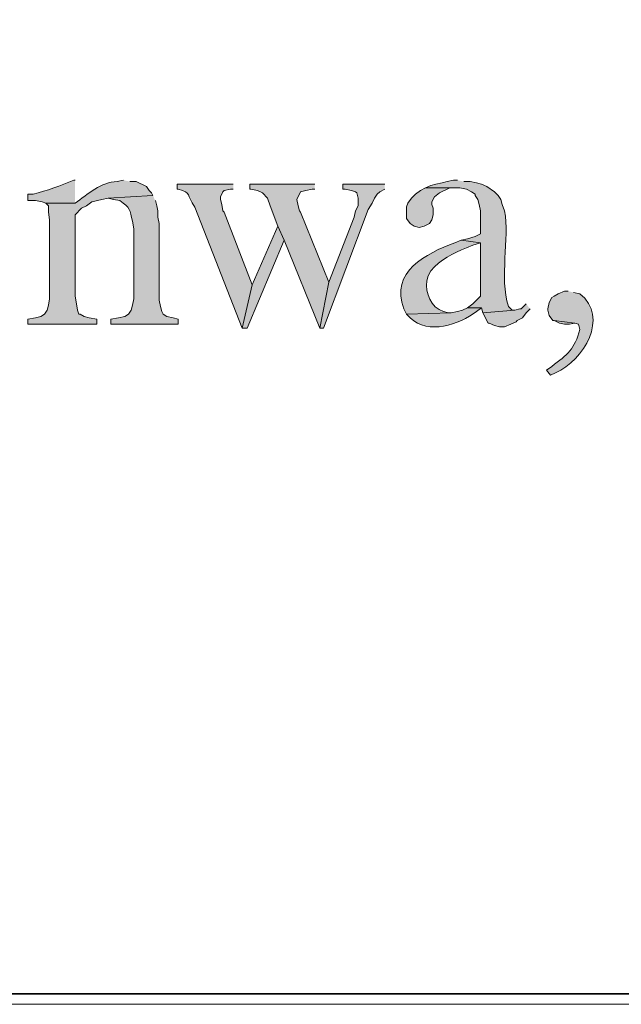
# Model space of a CAD drawing. Header units: inches. Extents: x 1352 to 2050, y -1711 to -1289.
# Tile 111 of 256: x 1941 to 1951, y -1710 to -1694. Entities that reach past the tile are written whole.
import ezdxf

# ---------------------------------------------------------------- set-up
doc = ezdxf.new("R2010")
doc.units = ezdxf.units.IN
doc.header["$MEASUREMENT"] = 0
doc.layers.add('图层 1', color=7, linetype='Continuous')

# ---------------------------------------------------------------- blocks, each defined once
blk = doc.blocks.new('block 10')
at = {"layer": '图层 1', "lineweight": 0}
blk.add_lwpolyline([(1754.306, -1289.756), (2049.659, -1289.756), (2049.659, -1710.267), (1754.306, -1710.267), (1754.306, -1289.756)], dxfattribs=at)
blk = doc.blocks.new('block 13')
at = {"layer": '图层 1', "lineweight": 0}
blk.add_lwpolyline([(1754.306, -1289.756), (2049.659, -1289.756), (2049.659, -1710.267), (1754.306, -1710.267), (1754.306, -1289.756)], dxfattribs=at)
at = {"layer": '图层 1', "color": 250, "lineweight": 35, "true_color": 0x221814}
blk.add_lwpolyline([(1754.482, -1289.932), (2049.482, -1289.932), (2049.482, -1710.09), (1754.482, -1710.09), (1754.482, -1289.932)], dxfattribs=at)
blk = doc.blocks.new('block 14')
at = {"layer": '图层 1', "lineweight": 0}
blk.add_lwpolyline([(1754.306, -1289.756), (2049.659, -1289.756), (2049.659, -1710.267), (1754.306, -1710.267), (1754.306, -1289.756)], dxfattribs=at)
blk = doc.blocks.new('block 15')
at = {"layer": '图层 1', "lineweight": 0}
blk.add_lwpolyline([(1754.306, -1289.756), (2049.659, -1289.756), (2049.659, -1710.267), (1754.306, -1710.267), (1754.306, -1289.756)], dxfattribs=at)
blk = doc.blocks.new('block 16')
at = {"layer": '图层 1', "true_color": 0x221814}
h = blk.add_hatch(color=250, dxfattribs=at)
edge = h.paths.add_edge_path()
edge.add_spline(control_points=[(1942.756, -1696.582), (1942.756, -1696.582), (1942.65, -1696.604), (1942.65, -1696.604), (1942.388, -1696.604), (1942.157, -1696.817), (1941.952, -1696.963), (1941.952, -1696.963), (1941.465, -1696.963), (1941.465, -1696.963), (1941.465, -1696.963), (1941.508, -1697.005), (1941.508, -1697.005), (1941.508, -1697.005), (1941.508, -1697.112), (1941.508, -1697.112), (1941.508, -1697.112), (1941.529, -1697.238), (1941.529, -1697.238), (1941.529, -1697.238), (1941.529, -1698.551), (1941.529, -1698.551), (1941.529, -1698.551), (1941.508, -1698.657), (1941.508, -1698.657), (1941.508, -1698.657), (1941.486, -1698.741), (1941.486, -1698.741), (1941.486, -1698.741), (1941.444, -1698.805), (1941.444, -1698.805), (1941.444, -1698.805), (1941.381, -1698.847), (1941.381, -1698.847), (1941.381, -1698.847), (1941.296, -1698.868), (1941.296, -1698.868), (1941.296, -1698.868), (1941.169, -1698.89), (1941.169, -1698.89), (1941.169, -1698.89), (1941.169, -1698.974), (1941.169, -1698.974), (1941.169, -1698.974), (1942.312, -1698.974), (1942.312, -1698.974), (1942.312, -1698.974), (1942.312, -1698.89), (1942.312, -1698.89), (1942.312, -1698.89), (1942.185, -1698.868), (1942.185, -1698.868), (1942.185, -1698.868), (1942.1, -1698.847), (1942.1, -1698.847), (1942.1, -1698.847), (1942.037, -1698.805), (1942.037, -1698.805), (1942.037, -1698.805), (1942.015, -1698.805), (1942.015, -1698.805), (1942.015, -1698.805), (1941.994, -1698.741), (1941.994, -1698.741), (1941.994, -1698.741), (1941.973, -1698.635), (1941.973, -1698.635), (1941.973, -1698.635), (1941.952, -1698.509), (1941.952, -1698.509), (1941.952, -1698.509), (1941.952, -1697.154), (1941.952, -1697.154), (1941.952, -1697.154), (1942.058, -1697.048), (1942.058, -1697.048), (1942.058, -1697.048), (1942.143, -1697.005), (1942.143, -1697.005), (1942.143, -1697.005), (1942.227, -1696.942), (1942.227, -1696.942), (1942.227, -1696.942), (1942.396, -1696.9), (1942.396, -1696.9), (1942.396, -1696.9), (1942.502, -1696.879), (1942.502, -1696.879), (1942.502, -1696.879), (1943.243, -1696.836), (1943.243, -1696.836), (1943.243, -1696.836), (1943.222, -1696.794), (1943.222, -1696.794), (1943.222, -1696.794), (1943.18, -1696.752), (1943.18, -1696.752), (1943.18, -1696.752), (1943.137, -1696.688), (1943.137, -1696.688), (1943.137, -1696.688), (1942.968, -1696.604), (1942.968, -1696.604), (1942.968, -1696.604), (1942.862, -1696.604), (1942.862, -1696.604)], knot_values=[0, 0, 0, 0, 0.352778, 0.352778, 0.352778, 0.705556, 0.705556, 0.705556, 1.058333, 1.058333, 1.058333, 1.411111, 1.411111, 1.411111, 1.763889, 1.763889, 1.763889, 2.116667, 2.116667, 2.116667, 2.469444, 2.469444, 2.469444, 2.822222, 2.822222, 2.822222, 3.175, 3.175, 3.175, 3.527778, 3.527778, 3.527778, 3.880556, 3.880556, 3.880556, 4.233333, 4.233333, 4.233333, 4.586111, 4.586111, 4.586111, 4.938889, 4.938889, 4.938889, 5.291667, 5.291667, 5.291667, 5.644444, 5.644444, 5.644444, 5.997222, 5.997222, 5.997222, 6.35, 6.35, 6.35, 6.702778, 6.702778, 6.702778, 7.055556, 7.055556, 7.055556, 7.408333, 7.408333, 7.408333, 7.761111, 7.761111, 7.761111, 8.113889, 8.113889, 8.113889, 8.466667, 8.466667, 8.466667, 8.819444, 8.819444, 8.819444, 9.172222, 9.172222, 9.172222, 9.525, 9.525, 9.525, 9.877778, 9.877778, 9.877778, 10.230556, 10.230556, 10.230556, 10.583333, 10.583333, 10.583333, 10.936111, 10.936111, 10.936111, 11.288889, 11.288889, 11.288889, 11.641667, 11.641667, 11.641667, 11.994444, 11.994444, 11.994444, 12.347222, 12.347222, 12.347222, 12.347222], degree=3, periodic=0)
edge.add_line((1942.862, -1696.604), (1942.756, -1696.582))
h = blk.add_hatch(color=250, dxfattribs=at)
edge = h.paths.add_edge_path()
edge.add_spline(control_points=[(1941.952, -1696.582), (1941.952, -1696.582), (1941.931, -1696.582), (1941.931, -1696.582), (1941.717, -1696.678), (1941.479, -1696.752), (1941.254, -1696.815), (1941.254, -1696.815), (1941.169, -1696.815), (1941.169, -1696.815), (1941.169, -1696.815), (1941.169, -1696.921), (1941.169, -1696.921), (1941.169, -1696.921), (1941.296, -1696.921), (1941.296, -1696.921), (1941.296, -1696.921), (1941.402, -1696.942), (1941.402, -1696.942), (1941.402, -1696.942), (1941.465, -1696.963), (1941.465, -1696.963), (1941.465, -1696.963), (1941.952, -1696.963), (1941.952, -1696.963)], knot_values=[0, 0, 0, 0, 0.352778, 0.352778, 0.352778, 0.705556, 0.705556, 0.705556, 1.058333, 1.058333, 1.058333, 1.411111, 1.411111, 1.411111, 1.763889, 1.763889, 1.763889, 2.116667, 2.116667, 2.116667, 2.469444, 2.469444, 2.469444, 2.822222, 2.822222, 2.822222, 2.822222], degree=3, periodic=0)
edge.add_line((1941.952, -1696.963), (1941.952, -1696.582))
h = blk.add_hatch(color=250, dxfattribs=at)
edge = h.paths.add_edge_path()
edge.add_spline(control_points=[(1944.577, -1696.646), (1944.577, -1696.646), (1943.645, -1696.646), (1943.645, -1696.646), (1943.645, -1696.646), (1943.645, -1696.73), (1943.645, -1696.73), (1943.645, -1696.73), (1943.666, -1696.73), (1943.666, -1696.73), (1943.895, -1696.795), (1943.79, -1696.818), (1943.942, -1697.027), (1943.942, -1697.027), (1944.725, -1699.038), (1944.725, -1699.038), (1944.725, -1699.038), (1944.894, -1698.318), (1944.894, -1698.318), (1944.894, -1698.318), (1944.428, -1697.111), (1944.428, -1697.111), (1944.428, -1697.111), (1944.408, -1697.09), (1944.408, -1697.09), (1944.408, -1697.09), (1944.386, -1696.985), (1944.386, -1696.985), (1944.386, -1696.985), (1944.365, -1696.9), (1944.365, -1696.9), (1944.365, -1696.9), (1944.365, -1696.858), (1944.365, -1696.858), (1944.365, -1696.858), (1944.408, -1696.773), (1944.408, -1696.773), (1944.408, -1696.773), (1944.428, -1696.752), (1944.428, -1696.752), (1944.428, -1696.752), (1944.535, -1696.73), (1944.535, -1696.73), (1944.535, -1696.73), (1944.577, -1696.73), (1944.577, -1696.73)], knot_values=[0, 0, 0, 0, 0.352778, 0.352778, 0.352778, 0.705556, 0.705556, 0.705556, 1.058333, 1.058333, 1.058333, 1.411111, 1.411111, 1.411111, 1.763889, 1.763889, 1.763889, 2.116667, 2.116667, 2.116667, 2.469444, 2.469444, 2.469444, 2.822222, 2.822222, 2.822222, 3.175, 3.175, 3.175, 3.527778, 3.527778, 3.527778, 3.880556, 3.880556, 3.880556, 4.233333, 4.233333, 4.233333, 4.586111, 4.586111, 4.586111, 4.938889, 4.938889, 4.938889, 5.291667, 5.291667, 5.291667, 5.291667], degree=3, periodic=0)
edge.add_line((1944.577, -1696.73), (1944.577, -1696.646))
for points in [[(1945.931, -1696.646), (1944.852, -1696.646), (1944.852, -1696.73), (1944.873, -1696.73), (1944.979, -1696.752), (1945.064, -1696.794), (1945.148, -1696.879), (1945.19, -1697.006), (1945.318, -1697.344), (1945.423, -1697.578), (1946.016, -1699.038), (1946.164, -1698.276), (1945.698, -1697.111), (1945.677, -1697.09), (1945.656, -1697.006), (1945.635, -1696.9), (1945.698, -1696.773), (1945.783, -1696.752), (1945.889, -1696.73), (1945.931, -1696.73)], [(1947.096, -1696.646), (1946.397, -1696.646), (1946.397, -1696.73), (1946.44, -1696.73), (1946.545, -1696.752), (1946.609, -1696.773), (1946.63, -1696.794), (1946.651, -1696.879), (1946.651, -1697.006), (1946.609, -1697.09), (1946.588, -1697.197), (1946.164, -1698.276), (1946.016, -1699.038), (1946.08, -1699.038), (1946.821, -1697.07), (1946.884, -1696.963), (1946.926, -1696.879), (1946.969, -1696.815), (1947.011, -1696.773), (1947.096, -1696.73)], [(1947.773, -1696.709), (1947.688, -1696.752), (1947.604, -1696.815), (1947.54, -1696.878), (1947.477, -1696.964), (1947.456, -1697.026), (1947.456, -1697.217), (1947.519, -1697.302), (1947.583, -1697.344), (1947.668, -1697.365), (1947.752, -1697.344), (1947.836, -1697.302), (1947.879, -1697.238), (1947.9, -1697.154), (1947.9, -1697.048), (1947.879, -1696.984), (1947.879, -1696.942), (1947.921, -1696.857), (1948.006, -1696.794), (1948.175, -1696.709), (1948.281, -1696.709)], [(1945.318, -1697.344), (1944.894, -1698.318), (1944.725, -1699.038), (1944.81, -1699.038), (1945.423, -1697.577)], [(1949.445, -1698.636), (1949.36, -1698.72), (1949.339, -1698.72), (1949.255, -1698.741), (1948.726, -1698.784), (1948.81, -1698.953), (1948.831, -1698.953), (1948.916, -1698.996), (1949, -1699.017), (1949.085, -1699.017), (1949.191, -1698.974), (1949.276, -1698.932), (1949.297, -1698.91), (1949.381, -1698.869), (1949.445, -1698.784), (1949.509, -1698.72)], [(1949.911, -1698.911), (1949.995, -1698.953), (1950.08, -1698.974), (1950.165, -1698.974), (1950.249, -1698.953)]]:
    blk.add_hatch(color=250, dxfattribs=at).paths.add_polyline_path(points)
h = blk.add_hatch(color=250, dxfattribs=at)
edge = h.paths.add_edge_path()
edge.add_spline(control_points=[(1948.302, -1696.582), (1948.302, -1696.582), (1948.238, -1696.582), (1948.238, -1696.582), (1948.238, -1696.582), (1948.133, -1696.604), (1948.133, -1696.604), (1948.133, -1696.604), (1948.048, -1696.625), (1948.048, -1696.625), (1948.048, -1696.625), (1947.942, -1696.646), (1947.942, -1696.646), (1947.942, -1696.646), (1947.858, -1696.667), (1947.858, -1696.667), (1947.858, -1696.667), (1947.773, -1696.709), (1947.773, -1696.709), (1947.773, -1696.709), (1948.344, -1696.709), (1948.344, -1696.709), (1948.344, -1696.709), (1948.45, -1696.731), (1948.45, -1696.731), (1948.45, -1696.731), (1948.535, -1696.773), (1948.535, -1696.773), (1948.535, -1696.773), (1948.598, -1696.815), (1948.598, -1696.815), (1948.598, -1696.815), (1948.598, -1696.836), (1948.598, -1696.836), (1948.598, -1696.836), (1948.641, -1696.9), (1948.641, -1696.9), (1948.641, -1696.9), (1948.662, -1696.985), (1948.662, -1696.985), (1948.662, -1696.985), (1948.683, -1697.09), (1948.683, -1697.09), (1948.683, -1697.09), (1948.683, -1697.472), (1948.683, -1697.472), (1948.683, -1697.472), (1948.598, -1697.514), (1948.598, -1697.514), (1948.598, -1697.514), (1948.471, -1697.556), (1948.471, -1697.556), (1948.471, -1697.556), (1948.365, -1697.577), (1948.365, -1697.577), (1948.365, -1697.577), (1948.683, -1697.619), (1948.683, -1697.619), (1948.683, -1697.619), (1948.683, -1698.509), (1948.683, -1698.509), (1948.683, -1698.509), (1948.619, -1698.573), (1948.619, -1698.573), (1948.619, -1698.573), (1948.556, -1698.635), (1948.556, -1698.635), (1948.556, -1698.635), (1948.471, -1698.699), (1948.471, -1698.699), (1948.471, -1698.699), (1948.704, -1698.699), (1948.704, -1698.699), (1948.704, -1698.699), (1948.726, -1698.784), (1948.726, -1698.784), (1948.726, -1698.784), (1949.255, -1698.741), (1949.255, -1698.741), (1949.255, -1698.741), (1949.212, -1698.741), (1949.212, -1698.741), (1949.212, -1698.741), (1949.149, -1698.677), (1949.149, -1698.677), (1948.995, -1698.197), (1949.171, -1697.557), (1949.086, -1697.09), (1949.086, -1697.09), (1949.043, -1696.985), (1949.043, -1696.985), (1949.043, -1696.985), (1949.022, -1696.9), (1949.022, -1696.9), (1949.022, -1696.9), (1948.979, -1696.836), (1948.979, -1696.836), (1948.979, -1696.836), (1948.916, -1696.773), (1948.916, -1696.773), (1948.916, -1696.773), (1948.789, -1696.688), (1948.789, -1696.688), (1948.789, -1696.688), (1948.704, -1696.646), (1948.704, -1696.646), (1948.704, -1696.646), (1948.619, -1696.625), (1948.619, -1696.625), (1948.619, -1696.625), (1948.514, -1696.604), (1948.514, -1696.604), (1948.514, -1696.604), (1948.408, -1696.604), (1948.408, -1696.604)], knot_values=[0, 0, 0, 0, 0.352778, 0.352778, 0.352778, 0.705556, 0.705556, 0.705556, 1.058333, 1.058333, 1.058333, 1.411111, 1.411111, 1.411111, 1.763889, 1.763889, 1.763889, 2.116667, 2.116667, 2.116667, 2.469444, 2.469444, 2.469444, 2.822222, 2.822222, 2.822222, 3.175, 3.175, 3.175, 3.527778, 3.527778, 3.527778, 3.880556, 3.880556, 3.880556, 4.233333, 4.233333, 4.233333, 4.586111, 4.586111, 4.586111, 4.938889, 4.938889, 4.938889, 5.291667, 5.291667, 5.291667, 5.644444, 5.644444, 5.644444, 5.997222, 5.997222, 5.997222, 6.35, 6.35, 6.35, 6.702778, 6.702778, 6.702778, 7.055556, 7.055556, 7.055556, 7.408333, 7.408333, 7.408333, 7.761111, 7.761111, 7.761111, 8.113889, 8.113889, 8.113889, 8.466667, 8.466667, 8.466667, 8.819444, 8.819444, 8.819444, 9.172222, 9.172222, 9.172222, 9.525, 9.525, 9.525, 9.877778, 9.877778, 9.877778, 10.230556, 10.230556, 10.230556, 10.583333, 10.583333, 10.583333, 10.936111, 10.936111, 10.936111, 11.288889, 11.288889, 11.288889, 11.641667, 11.641667, 11.641667, 11.994444, 11.994444, 11.994444, 12.347222, 12.347222, 12.347222, 12.7, 12.7, 12.7, 13.052778, 13.052778, 13.052778, 13.405556, 13.405556, 13.405556, 13.405556], degree=3, periodic=0)
edge.add_line((1948.408, -1696.604), (1948.302, -1696.582))
h = blk.add_hatch(color=250, dxfattribs=at)
edge = h.paths.add_edge_path()
edge.add_spline(control_points=[(1943.243, -1696.836), (1943.243, -1696.836), (1942.502, -1696.879), (1942.502, -1696.879), (1942.502, -1696.879), (1942.587, -1696.9), (1942.587, -1696.9), (1942.587, -1696.9), (1942.693, -1696.921), (1942.693, -1696.921), (1942.868, -1697.035), (1942.862, -1697.08), (1942.905, -1697.26), (1942.905, -1697.26), (1942.926, -1697.387), (1942.926, -1697.387), (1942.926, -1697.387), (1942.926, -1698.551), (1942.926, -1698.551), (1942.926, -1698.551), (1942.905, -1698.657), (1942.905, -1698.657), (1942.905, -1698.657), (1942.883, -1698.741), (1942.883, -1698.741), (1942.883, -1698.741), (1942.841, -1698.805), (1942.841, -1698.805), (1942.841, -1698.805), (1942.778, -1698.847), (1942.778, -1698.847), (1942.778, -1698.847), (1942.672, -1698.869), (1942.672, -1698.869), (1942.672, -1698.869), (1942.545, -1698.89), (1942.545, -1698.89), (1942.545, -1698.89), (1942.545, -1698.974), (1942.545, -1698.974), (1942.545, -1698.974), (1943.666, -1698.974), (1943.666, -1698.974), (1943.666, -1698.974), (1943.666, -1698.89), (1943.666, -1698.89), (1943.666, -1698.89), (1943.582, -1698.869), (1943.582, -1698.869), (1943.582, -1698.869), (1943.476, -1698.847), (1943.476, -1698.847), (1943.476, -1698.847), (1943.412, -1698.805), (1943.412, -1698.805), (1943.412, -1698.805), (1943.391, -1698.762), (1943.391, -1698.762), (1943.391, -1698.762), (1943.37, -1698.678), (1943.37, -1698.678), (1943.37, -1698.678), (1943.349, -1698.572), (1943.349, -1698.572), (1943.349, -1698.572), (1943.349, -1697.302), (1943.349, -1697.302), (1943.349, -1697.302), (1943.328, -1697.197), (1943.328, -1697.197), (1943.328, -1697.197), (1943.328, -1697.091), (1943.328, -1697.091), (1943.328, -1697.091), (1943.307, -1697.005), (1943.307, -1697.005), (1943.307, -1697.005), (1943.285, -1696.921), (1943.285, -1696.921)], knot_values=[0, 0, 0, 0, 0.352778, 0.352778, 0.352778, 0.705556, 0.705556, 0.705556, 1.058333, 1.058333, 1.058333, 1.411111, 1.411111, 1.411111, 1.763889, 1.763889, 1.763889, 2.116667, 2.116667, 2.116667, 2.469444, 2.469444, 2.469444, 2.822222, 2.822222, 2.822222, 3.175, 3.175, 3.175, 3.527778, 3.527778, 3.527778, 3.880556, 3.880556, 3.880556, 4.233333, 4.233333, 4.233333, 4.586111, 4.586111, 4.586111, 4.938889, 4.938889, 4.938889, 5.291667, 5.291667, 5.291667, 5.644444, 5.644444, 5.644444, 5.997222, 5.997222, 5.997222, 6.35, 6.35, 6.35, 6.702778, 6.702778, 6.702778, 7.055556, 7.055556, 7.055556, 7.408333, 7.408333, 7.408333, 7.761111, 7.761111, 7.761111, 8.113889, 8.113889, 8.113889, 8.466667, 8.466667, 8.466667, 8.819444, 8.819444, 8.819444, 9.172222, 9.172222, 9.172222, 9.172222], degree=3, periodic=0)
edge.add_line((1943.285, -1696.921), (1943.243, -1696.836))
h = blk.add_hatch(color=250, dxfattribs=at)
edge = h.paths.add_edge_path()
edge.add_spline(control_points=[(1948.365, -1697.577), (1948.365, -1697.577), (1948.26, -1697.619), (1948.26, -1697.619), (1947.783, -1697.8), (1947.173, -1698.099), (1947.413, -1698.72), (1947.413, -1698.72), (1947.455, -1698.805), (1947.455, -1698.805), (1947.455, -1698.805), (1948.197, -1698.784), (1948.197, -1698.784), (1948.197, -1698.784), (1948.154, -1698.784), (1948.154, -1698.784), (1948.154, -1698.784), (1948.069, -1698.762), (1948.069, -1698.762), (1947.861, -1698.696), (1947.766, -1698.457), (1947.794, -1698.255), (1947.794, -1698.255), (1947.815, -1698.17), (1947.815, -1698.17), (1947.815, -1698.17), (1947.858, -1698.085), (1947.858, -1698.085), (1948.012, -1697.898), (1948.233, -1697.799), (1948.45, -1697.704), (1948.45, -1697.704), (1948.556, -1697.662), (1948.556, -1697.662), (1948.556, -1697.662), (1948.683, -1697.619), (1948.683, -1697.619)], knot_values=[0, 0, 0, 0, 0.352778, 0.352778, 0.352778, 0.705556, 0.705556, 0.705556, 1.058333, 1.058333, 1.058333, 1.411111, 1.411111, 1.411111, 1.763889, 1.763889, 1.763889, 2.116667, 2.116667, 2.116667, 2.469444, 2.469444, 2.469444, 2.822222, 2.822222, 2.822222, 3.175, 3.175, 3.175, 3.527778, 3.527778, 3.527778, 3.880556, 3.880556, 3.880556, 4.233333, 4.233333, 4.233333, 4.233333], degree=3, periodic=0)
edge.add_line((1948.683, -1697.619), (1948.365, -1697.577))
h = blk.add_hatch(color=250, dxfattribs=at)
edge = h.paths.add_edge_path()
edge.add_spline(control_points=[(1950.144, -1698.424), (1950.144, -1698.424), (1950.08, -1698.424), (1950.08, -1698.424), (1950.08, -1698.424), (1949.974, -1698.466), (1949.974, -1698.466), (1949.974, -1698.466), (1949.911, -1698.509), (1949.911, -1698.509), (1949.911, -1698.509), (1949.869, -1698.53), (1949.869, -1698.53), (1949.869, -1698.53), (1949.826, -1698.614), (1949.826, -1698.614), (1949.826, -1698.614), (1949.805, -1698.72), (1949.805, -1698.72), (1949.805, -1698.72), (1949.805, -1698.741), (1949.805, -1698.741), (1949.805, -1698.741), (1949.826, -1698.826), (1949.826, -1698.826), (1949.826, -1698.826), (1949.889, -1698.911), (1949.889, -1698.911), (1949.889, -1698.911), (1949.911, -1698.911), (1949.911, -1698.911), (1949.911, -1698.911), (1950.25, -1698.953), (1950.25, -1698.953), (1950.25, -1698.953), (1950.313, -1698.974), (1950.313, -1698.974), (1950.313, -1698.974), (1950.334, -1699.059), (1950.334, -1699.059), (1950.254, -1699.383), (1950.127, -1699.481), (1949.869, -1699.673), (1949.869, -1699.673), (1949.784, -1699.736), (1949.784, -1699.736), (1949.784, -1699.736), (1949.848, -1699.821), (1949.848, -1699.821), (1949.848, -1699.821), (1949.932, -1699.779), (1949.932, -1699.779), (1950.399, -1699.575), (1950.83, -1698.859), (1950.334, -1698.466), (1950.334, -1698.466), (1950.229, -1698.445), (1950.229, -1698.445)], knot_values=[0, 0, 0, 0, 0.352778, 0.352778, 0.352778, 0.705556, 0.705556, 0.705556, 1.058333, 1.058333, 1.058333, 1.411111, 1.411111, 1.411111, 1.763889, 1.763889, 1.763889, 2.116667, 2.116667, 2.116667, 2.469444, 2.469444, 2.469444, 2.822222, 2.822222, 2.822222, 3.175, 3.175, 3.175, 3.527778, 3.527778, 3.527778, 3.880556, 3.880556, 3.880556, 4.233333, 4.233333, 4.233333, 4.586111, 4.586111, 4.586111, 4.938889, 4.938889, 4.938889, 5.291667, 5.291667, 5.291667, 5.644444, 5.644444, 5.644444, 5.997222, 5.997222, 5.997222, 6.35, 6.35, 6.35, 6.702778, 6.702778, 6.702778, 6.702778], degree=3, periodic=0)
edge.add_line((1950.229, -1698.445), (1950.144, -1698.424))
h = blk.add_hatch(color=250, dxfattribs=at)
edge = h.paths.add_edge_path()
edge.add_spline(control_points=[(1948.472, -1698.699), (1948.472, -1698.699), (1948.387, -1698.741), (1948.387, -1698.741), (1948.387, -1698.741), (1948.302, -1698.763), (1948.302, -1698.763), (1948.302, -1698.763), (1948.197, -1698.784), (1948.197, -1698.784), (1948.197, -1698.784), (1947.455, -1698.805), (1947.455, -1698.805), (1947.455, -1698.805), (1947.519, -1698.868), (1947.519, -1698.868), (1947.817, -1699.161), (1948.33, -1698.973), (1948.62, -1698.763), (1948.62, -1698.763), (1948.704, -1698.699), (1948.704, -1698.699)], knot_values=[0, 0, 0, 0, 0.352778, 0.352778, 0.352778, 0.705556, 0.705556, 0.705556, 1.058333, 1.058333, 1.058333, 1.411111, 1.411111, 1.411111, 1.763889, 1.763889, 1.763889, 2.116667, 2.116667, 2.116667, 2.469444, 2.469444, 2.469444, 2.469444], degree=3, periodic=0)
edge.add_line((1948.704, -1698.699), (1948.472, -1698.699))
at = {"layer": '图层 1', "lineweight": 0}
for points in [[(1754.306, -1289.756), (2049.659, -1289.756), (2049.659, -1710.267), (1754.306, -1710.267), (1754.306, -1289.756)], [(1945.931, -1696.646), (1944.852, -1696.646), (1944.852, -1696.73), (1944.873, -1696.73), (1944.979, -1696.752), (1945.064, -1696.794), (1945.148, -1696.879), (1945.19, -1697.006), (1945.318, -1697.344), (1945.423, -1697.578), (1946.016, -1699.038), (1946.164, -1698.276), (1945.698, -1697.111), (1945.677, -1697.09), (1945.656, -1697.006), (1945.635, -1696.9), (1945.698, -1696.773), (1945.783, -1696.752), (1945.889, -1696.73), (1945.931, -1696.73)], [(1947.096, -1696.646), (1946.397, -1696.646), (1946.397, -1696.73), (1946.44, -1696.73), (1946.545, -1696.752), (1946.609, -1696.773), (1946.63, -1696.794), (1946.651, -1696.879), (1946.651, -1697.006), (1946.609, -1697.09), (1946.588, -1697.197), (1946.164, -1698.276), (1946.016, -1699.038), (1946.08, -1699.038), (1946.821, -1697.07), (1946.884, -1696.963), (1946.926, -1696.879), (1946.969, -1696.815), (1947.011, -1696.773), (1947.096, -1696.73)], [(1947.773, -1696.709), (1947.688, -1696.752), (1947.604, -1696.815), (1947.54, -1696.878), (1947.477, -1696.964), (1947.456, -1697.026), (1947.456, -1697.217), (1947.519, -1697.302), (1947.583, -1697.344), (1947.668, -1697.365), (1947.752, -1697.344), (1947.836, -1697.302), (1947.879, -1697.238), (1947.9, -1697.154), (1947.9, -1697.048), (1947.879, -1696.984), (1947.879, -1696.942), (1947.921, -1696.857), (1948.006, -1696.794), (1948.175, -1696.709), (1948.281, -1696.709)], [(1945.318, -1697.344), (1944.894, -1698.318), (1944.725, -1699.038), (1944.81, -1699.038), (1945.423, -1697.577)], [(1949.445, -1698.636), (1949.36, -1698.72), (1949.339, -1698.72), (1949.255, -1698.741), (1948.726, -1698.784), (1948.81, -1698.953), (1948.831, -1698.953), (1948.916, -1698.996), (1949, -1699.017), (1949.085, -1699.017), (1949.191, -1698.974), (1949.276, -1698.932), (1949.297, -1698.91), (1949.381, -1698.869), (1949.445, -1698.784), (1949.509, -1698.72)], [(1949.911, -1698.911), (1949.995, -1698.953), (1950.08, -1698.974), (1950.165, -1698.974), (1950.249, -1698.953)]]:
    blk.add_lwpolyline(points, dxfattribs=at)
for points, knots in [([(1942.756, -1696.582), (1942.756, -1696.582), (1942.65, -1696.604), (1942.65, -1696.604), (1942.388, -1696.604), (1942.157, -1696.817), (1941.952, -1696.963), (1941.952, -1696.963), (1941.465, -1696.963), (1941.465, -1696.963), (1941.465, -1696.963), (1941.508, -1697.005), (1941.508, -1697.005), (1941.508, -1697.005), (1941.508, -1697.112), (1941.508, -1697.112), (1941.508, -1697.112), (1941.529, -1697.238), (1941.529, -1697.238), (1941.529, -1697.238), (1941.529, -1698.551), (1941.529, -1698.551), (1941.529, -1698.551), (1941.508, -1698.657), (1941.508, -1698.657), (1941.508, -1698.657), (1941.486, -1698.741), (1941.486, -1698.741), (1941.486, -1698.741), (1941.444, -1698.805), (1941.444, -1698.805), (1941.444, -1698.805), (1941.381, -1698.847), (1941.381, -1698.847), (1941.381, -1698.847), (1941.296, -1698.868), (1941.296, -1698.868), (1941.296, -1698.868), (1941.169, -1698.89), (1941.169, -1698.89), (1941.169, -1698.89), (1941.169, -1698.974), (1941.169, -1698.974), (1941.169, -1698.974), (1942.312, -1698.974), (1942.312, -1698.974), (1942.312, -1698.974), (1942.312, -1698.89), (1942.312, -1698.89), (1942.312, -1698.89), (1942.185, -1698.868), (1942.185, -1698.868), (1942.185, -1698.868), (1942.1, -1698.847), (1942.1, -1698.847), (1942.1, -1698.847), (1942.037, -1698.805), (1942.037, -1698.805), (1942.037, -1698.805), (1942.015, -1698.805), (1942.015, -1698.805), (1942.015, -1698.805), (1941.994, -1698.741), (1941.994, -1698.741), (1941.994, -1698.741), (1941.973, -1698.635), (1941.973, -1698.635), (1941.973, -1698.635), (1941.952, -1698.509), (1941.952, -1698.509), (1941.952, -1698.509), (1941.952, -1697.154), (1941.952, -1697.154), (1941.952, -1697.154), (1942.058, -1697.048), (1942.058, -1697.048), (1942.058, -1697.048), (1942.143, -1697.005), (1942.143, -1697.005), (1942.143, -1697.005), (1942.227, -1696.942), (1942.227, -1696.942), (1942.227, -1696.942), (1942.396, -1696.9), (1942.396, -1696.9), (1942.396, -1696.9), (1942.502, -1696.879), (1942.502, -1696.879), (1942.502, -1696.879), (1943.243, -1696.836), (1943.243, -1696.836), (1943.243, -1696.836), (1943.222, -1696.794), (1943.222, -1696.794), (1943.222, -1696.794), (1943.18, -1696.752), (1943.18, -1696.752), (1943.18, -1696.752), (1943.137, -1696.688), (1943.137, -1696.688), (1943.137, -1696.688), (1942.968, -1696.604), (1942.968, -1696.604), (1942.968, -1696.604), (1942.862, -1696.604), (1942.862, -1696.604)], [0, 0, 0, 0, 1, 1, 1, 2, 2, 2, 3, 3, 3, 4, 4, 4, 5, 5, 5, 6, 6, 6, 7, 7, 7, 8, 8, 8, 9, 9, 9, 10, 10, 10, 11, 11, 11, 12, 12, 12, 13, 13, 13, 14, 14, 14, 15, 15, 15, 16, 16, 16, 17, 17, 17, 18, 18, 18, 19, 19, 19, 20, 20, 20, 21, 21, 21, 22, 22, 22, 23, 23, 23, 24, 24, 24, 25, 25, 25, 26, 26, 26, 27, 27, 27, 28, 28, 28, 29, 29, 29, 30, 30, 30, 31, 31, 31, 32, 32, 32, 33, 33, 33, 34, 34, 34, 35, 35, 35, 35]), ([(1941.952, -1696.582), (1941.952, -1696.582), (1941.931, -1696.582), (1941.931, -1696.582), (1941.717, -1696.678), (1941.479, -1696.752), (1941.254, -1696.815), (1941.254, -1696.815), (1941.169, -1696.815), (1941.169, -1696.815), (1941.169, -1696.815), (1941.169, -1696.921), (1941.169, -1696.921), (1941.169, -1696.921), (1941.296, -1696.921), (1941.296, -1696.921), (1941.296, -1696.921), (1941.402, -1696.942), (1941.402, -1696.942), (1941.402, -1696.942), (1941.465, -1696.963), (1941.465, -1696.963), (1941.465, -1696.963), (1941.952, -1696.963), (1941.952, -1696.963)], [0, 0, 0, 0, 1, 1, 1, 2, 2, 2, 3, 3, 3, 4, 4, 4, 5, 5, 5, 6, 6, 6, 7, 7, 7, 8, 8, 8, 8]), ([(1944.577, -1696.646), (1944.577, -1696.646), (1943.645, -1696.646), (1943.645, -1696.646), (1943.645, -1696.646), (1943.645, -1696.73), (1943.645, -1696.73), (1943.645, -1696.73), (1943.666, -1696.73), (1943.666, -1696.73), (1943.895, -1696.795), (1943.79, -1696.818), (1943.942, -1697.027), (1943.942, -1697.027), (1944.725, -1699.038), (1944.725, -1699.038), (1944.725, -1699.038), (1944.894, -1698.318), (1944.894, -1698.318), (1944.894, -1698.318), (1944.428, -1697.111), (1944.428, -1697.111), (1944.428, -1697.111), (1944.408, -1697.09), (1944.408, -1697.09), (1944.408, -1697.09), (1944.386, -1696.985), (1944.386, -1696.985), (1944.386, -1696.985), (1944.365, -1696.9), (1944.365, -1696.9), (1944.365, -1696.9), (1944.365, -1696.858), (1944.365, -1696.858), (1944.365, -1696.858), (1944.408, -1696.773), (1944.408, -1696.773), (1944.408, -1696.773), (1944.428, -1696.752), (1944.428, -1696.752), (1944.428, -1696.752), (1944.535, -1696.73), (1944.535, -1696.73), (1944.535, -1696.73), (1944.577, -1696.73), (1944.577, -1696.73)], [0, 0, 0, 0, 1, 1, 1, 2, 2, 2, 3, 3, 3, 4, 4, 4, 5, 5, 5, 6, 6, 6, 7, 7, 7, 8, 8, 8, 9, 9, 9, 10, 10, 10, 11, 11, 11, 12, 12, 12, 13, 13, 13, 14, 14, 14, 15, 15, 15, 15]), ([(1948.302, -1696.582), (1948.302, -1696.582), (1948.238, -1696.582), (1948.238, -1696.582), (1948.238, -1696.582), (1948.133, -1696.604), (1948.133, -1696.604), (1948.133, -1696.604), (1948.048, -1696.625), (1948.048, -1696.625), (1948.048, -1696.625), (1947.942, -1696.646), (1947.942, -1696.646), (1947.942, -1696.646), (1947.858, -1696.667), (1947.858, -1696.667), (1947.858, -1696.667), (1947.773, -1696.709), (1947.773, -1696.709), (1947.773, -1696.709), (1948.344, -1696.709), (1948.344, -1696.709), (1948.344, -1696.709), (1948.45, -1696.731), (1948.45, -1696.731), (1948.45, -1696.731), (1948.535, -1696.773), (1948.535, -1696.773), (1948.535, -1696.773), (1948.598, -1696.815), (1948.598, -1696.815), (1948.598, -1696.815), (1948.598, -1696.836), (1948.598, -1696.836), (1948.598, -1696.836), (1948.641, -1696.9), (1948.641, -1696.9), (1948.641, -1696.9), (1948.662, -1696.985), (1948.662, -1696.985), (1948.662, -1696.985), (1948.683, -1697.09), (1948.683, -1697.09), (1948.683, -1697.09), (1948.683, -1697.472), (1948.683, -1697.472), (1948.683, -1697.472), (1948.598, -1697.514), (1948.598, -1697.514), (1948.598, -1697.514), (1948.471, -1697.556), (1948.471, -1697.556), (1948.471, -1697.556), (1948.365, -1697.577), (1948.365, -1697.577), (1948.365, -1697.577), (1948.683, -1697.619), (1948.683, -1697.619), (1948.683, -1697.619), (1948.683, -1698.509), (1948.683, -1698.509), (1948.683, -1698.509), (1948.619, -1698.573), (1948.619, -1698.573), (1948.619, -1698.573), (1948.556, -1698.635), (1948.556, -1698.635), (1948.556, -1698.635), (1948.471, -1698.699), (1948.471, -1698.699), (1948.471, -1698.699), (1948.704, -1698.699), (1948.704, -1698.699), (1948.704, -1698.699), (1948.726, -1698.784), (1948.726, -1698.784), (1948.726, -1698.784), (1949.255, -1698.741), (1949.255, -1698.741), (1949.255, -1698.741), (1949.212, -1698.741), (1949.212, -1698.741), (1949.212, -1698.741), (1949.149, -1698.677), (1949.149, -1698.677), (1948.995, -1698.197), (1949.171, -1697.557), (1949.086, -1697.09), (1949.086, -1697.09), (1949.043, -1696.985), (1949.043, -1696.985), (1949.043, -1696.985), (1949.022, -1696.9), (1949.022, -1696.9), (1949.022, -1696.9), (1948.979, -1696.836), (1948.979, -1696.836), (1948.979, -1696.836), (1948.916, -1696.773), (1948.916, -1696.773), (1948.916, -1696.773), (1948.789, -1696.688), (1948.789, -1696.688), (1948.789, -1696.688), (1948.704, -1696.646), (1948.704, -1696.646), (1948.704, -1696.646), (1948.619, -1696.625), (1948.619, -1696.625), (1948.619, -1696.625), (1948.514, -1696.604), (1948.514, -1696.604), (1948.514, -1696.604), (1948.408, -1696.604), (1948.408, -1696.604)], [0, 0, 0, 0, 1, 1, 1, 2, 2, 2, 3, 3, 3, 4, 4, 4, 5, 5, 5, 6, 6, 6, 7, 7, 7, 8, 8, 8, 9, 9, 9, 10, 10, 10, 11, 11, 11, 12, 12, 12, 13, 13, 13, 14, 14, 14, 15, 15, 15, 16, 16, 16, 17, 17, 17, 18, 18, 18, 19, 19, 19, 20, 20, 20, 21, 21, 21, 22, 22, 22, 23, 23, 23, 24, 24, 24, 25, 25, 25, 26, 26, 26, 27, 27, 27, 28, 28, 28, 29, 29, 29, 30, 30, 30, 31, 31, 31, 32, 32, 32, 33, 33, 33, 34, 34, 34, 35, 35, 35, 36, 36, 36, 37, 37, 37, 38, 38, 38, 38]), ([(1943.243, -1696.836), (1943.243, -1696.836), (1942.502, -1696.879), (1942.502, -1696.879), (1942.502, -1696.879), (1942.587, -1696.9), (1942.587, -1696.9), (1942.587, -1696.9), (1942.693, -1696.921), (1942.693, -1696.921), (1942.868, -1697.035), (1942.862, -1697.08), (1942.905, -1697.26), (1942.905, -1697.26), (1942.926, -1697.387), (1942.926, -1697.387), (1942.926, -1697.387), (1942.926, -1698.551), (1942.926, -1698.551), (1942.926, -1698.551), (1942.905, -1698.657), (1942.905, -1698.657), (1942.905, -1698.657), (1942.883, -1698.741), (1942.883, -1698.741), (1942.883, -1698.741), (1942.841, -1698.805), (1942.841, -1698.805), (1942.841, -1698.805), (1942.778, -1698.847), (1942.778, -1698.847), (1942.778, -1698.847), (1942.672, -1698.869), (1942.672, -1698.869), (1942.672, -1698.869), (1942.545, -1698.89), (1942.545, -1698.89), (1942.545, -1698.89), (1942.545, -1698.974), (1942.545, -1698.974), (1942.545, -1698.974), (1943.666, -1698.974), (1943.666, -1698.974), (1943.666, -1698.974), (1943.666, -1698.89), (1943.666, -1698.89), (1943.666, -1698.89), (1943.582, -1698.869), (1943.582, -1698.869), (1943.582, -1698.869), (1943.476, -1698.847), (1943.476, -1698.847), (1943.476, -1698.847), (1943.412, -1698.805), (1943.412, -1698.805), (1943.412, -1698.805), (1943.391, -1698.762), (1943.391, -1698.762), (1943.391, -1698.762), (1943.37, -1698.678), (1943.37, -1698.678), (1943.37, -1698.678), (1943.349, -1698.572), (1943.349, -1698.572), (1943.349, -1698.572), (1943.349, -1697.302), (1943.349, -1697.302), (1943.349, -1697.302), (1943.328, -1697.197), (1943.328, -1697.197), (1943.328, -1697.197), (1943.328, -1697.091), (1943.328, -1697.091), (1943.328, -1697.091), (1943.307, -1697.005), (1943.307, -1697.005), (1943.307, -1697.005), (1943.285, -1696.921), (1943.285, -1696.921)], [0, 0, 0, 0, 1, 1, 1, 2, 2, 2, 3, 3, 3, 4, 4, 4, 5, 5, 5, 6, 6, 6, 7, 7, 7, 8, 8, 8, 9, 9, 9, 10, 10, 10, 11, 11, 11, 12, 12, 12, 13, 13, 13, 14, 14, 14, 15, 15, 15, 16, 16, 16, 17, 17, 17, 18, 18, 18, 19, 19, 19, 20, 20, 20, 21, 21, 21, 22, 22, 22, 23, 23, 23, 24, 24, 24, 25, 25, 25, 26, 26, 26, 26]), ([(1948.365, -1697.577), (1948.365, -1697.577), (1948.26, -1697.619), (1948.26, -1697.619), (1947.783, -1697.8), (1947.173, -1698.099), (1947.413, -1698.72), (1947.413, -1698.72), (1947.455, -1698.805), (1947.455, -1698.805), (1947.455, -1698.805), (1948.197, -1698.784), (1948.197, -1698.784), (1948.197, -1698.784), (1948.154, -1698.784), (1948.154, -1698.784), (1948.154, -1698.784), (1948.069, -1698.762), (1948.069, -1698.762), (1947.861, -1698.696), (1947.766, -1698.457), (1947.794, -1698.255), (1947.794, -1698.255), (1947.815, -1698.17), (1947.815, -1698.17), (1947.815, -1698.17), (1947.858, -1698.085), (1947.858, -1698.085), (1948.012, -1697.898), (1948.233, -1697.799), (1948.45, -1697.704), (1948.45, -1697.704), (1948.556, -1697.662), (1948.556, -1697.662), (1948.556, -1697.662), (1948.683, -1697.619), (1948.683, -1697.619)], [0, 0, 0, 0, 1, 1, 1, 2, 2, 2, 3, 3, 3, 4, 4, 4, 5, 5, 5, 6, 6, 6, 7, 7, 7, 8, 8, 8, 9, 9, 9, 10, 10, 10, 11, 11, 11, 12, 12, 12, 12]), ([(1950.144, -1698.424), (1950.144, -1698.424), (1950.08, -1698.424), (1950.08, -1698.424), (1950.08, -1698.424), (1949.974, -1698.466), (1949.974, -1698.466), (1949.974, -1698.466), (1949.911, -1698.509), (1949.911, -1698.509), (1949.911, -1698.509), (1949.869, -1698.53), (1949.869, -1698.53), (1949.869, -1698.53), (1949.826, -1698.614), (1949.826, -1698.614), (1949.826, -1698.614), (1949.805, -1698.72), (1949.805, -1698.72), (1949.805, -1698.72), (1949.805, -1698.741), (1949.805, -1698.741), (1949.805, -1698.741), (1949.826, -1698.826), (1949.826, -1698.826), (1949.826, -1698.826), (1949.889, -1698.911), (1949.889, -1698.911), (1949.889, -1698.911), (1949.911, -1698.911), (1949.911, -1698.911), (1949.911, -1698.911), (1950.25, -1698.953), (1950.25, -1698.953), (1950.25, -1698.953), (1950.313, -1698.974), (1950.313, -1698.974), (1950.313, -1698.974), (1950.334, -1699.059), (1950.334, -1699.059), (1950.254, -1699.383), (1950.127, -1699.481), (1949.869, -1699.673), (1949.869, -1699.673), (1949.784, -1699.736), (1949.784, -1699.736), (1949.784, -1699.736), (1949.848, -1699.821), (1949.848, -1699.821), (1949.848, -1699.821), (1949.932, -1699.779), (1949.932, -1699.779), (1950.399, -1699.575), (1950.83, -1698.859), (1950.334, -1698.466), (1950.334, -1698.466), (1950.229, -1698.445), (1950.229, -1698.445)], [0, 0, 0, 0, 1, 1, 1, 2, 2, 2, 3, 3, 3, 4, 4, 4, 5, 5, 5, 6, 6, 6, 7, 7, 7, 8, 8, 8, 9, 9, 9, 10, 10, 10, 11, 11, 11, 12, 12, 12, 13, 13, 13, 14, 14, 14, 15, 15, 15, 16, 16, 16, 17, 17, 17, 18, 18, 18, 19, 19, 19, 19]), ([(1948.472, -1698.699), (1948.472, -1698.699), (1948.387, -1698.741), (1948.387, -1698.741), (1948.387, -1698.741), (1948.302, -1698.763), (1948.302, -1698.763), (1948.302, -1698.763), (1948.197, -1698.784), (1948.197, -1698.784), (1948.197, -1698.784), (1947.455, -1698.805), (1947.455, -1698.805), (1947.455, -1698.805), (1947.519, -1698.868), (1947.519, -1698.868), (1947.817, -1699.161), (1948.33, -1698.973), (1948.62, -1698.763), (1948.62, -1698.763), (1948.704, -1698.699), (1948.704, -1698.699)], [0, 0, 0, 0, 1, 1, 1, 2, 2, 2, 3, 3, 3, 4, 4, 4, 5, 5, 5, 6, 6, 6, 7, 7, 7, 7])]:
    blk.add_open_spline(points, degree=3, knots=knots, dxfattribs=at)
blk = doc.blocks.new('block 9')
at = {"layer": '图层 1', "lineweight": 0}
blk.add_lwpolyline([(1754.306, -1289.756), (2049.659, -1289.756), (2049.659, -1710.267), (1754.306, -1710.267), (1754.306, -1289.756)], dxfattribs=at)
at = {"layer": '图层 1'}
for name in ['block 10', 'block 13', 'block 14', 'block 15', 'block 16']:
    blk.add_blockref(name, (0, 0), dxfattribs=at)
blk = doc.blocks.new('block 2')
at = {"layer": '图层 1'}
blk.add_blockref('block 9', (0, 0), dxfattribs=at)

msp = doc.modelspace()

# ---------------------------------------------------------------- block references
at = {"layer": '图层 1'}
msp.add_blockref('block 2', (0, 0), dxfattribs=at)

doc.saveas('drawing.dxf')
